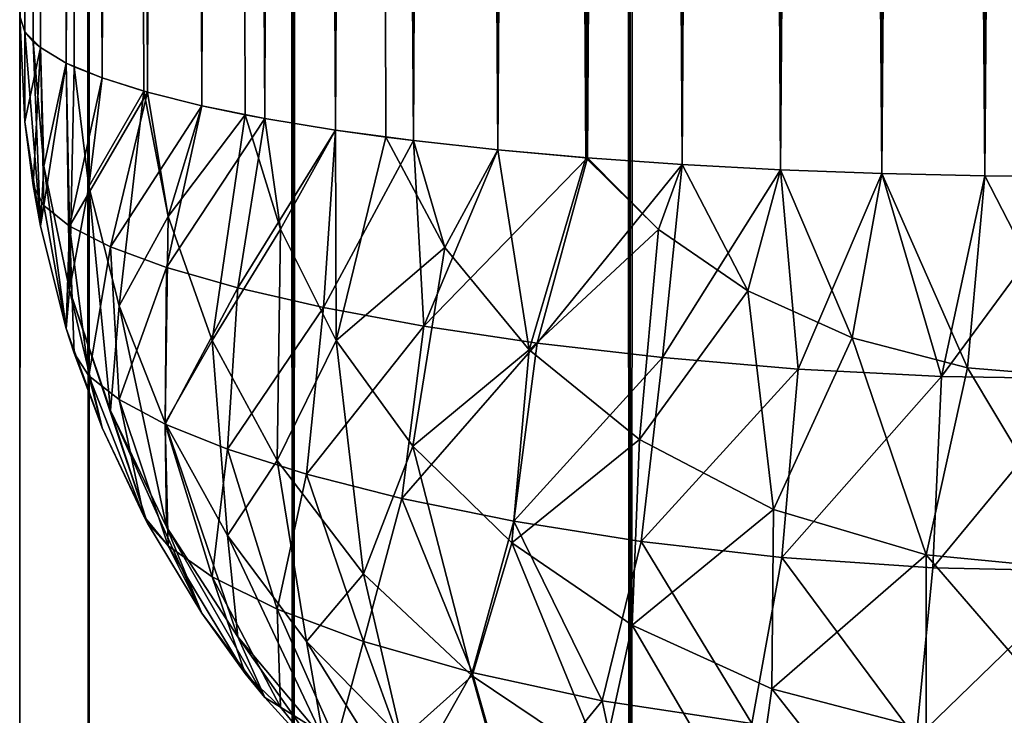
# Model space of a CAD drawing. Extents: x -265 to 265, y 0 to 1307.
# Tile 4 of 256: x -265 to -263.16, y 5.69 to 6.99. Entities that reach past the tile are written whole.
import ezdxf

# ---------------------------------------------------------------- set-up
doc = ezdxf.new("R2010")
doc.units = 0
doc.header["$LTSCALE"] = 65.185185
for name, color, linetype in [('3', 7, 'CONTINUOUS'), ('312', 7, 'CONTINUOUS'), ('313', 7, 'CONTINUOUS'), ('314', 7, 'CONTINUOUS'), ('323', 7, 'CONTINUOUS'), ('325', 7, 'CONTINUOUS'), ('4', 7, 'CONTINUOUS')]:
    doc.layers.add(name, color=color, linetype=linetype)

msp = doc.modelspace()

# ---------------------------------------------------------------- linework, layer by layer
at = {"layer": '3', "color": 7, "linetype": 'CONTINUOUS'}
for points in [[(-265, 1), (-264.8717, 1, 1.9579), (-265, 1299), (-265, 1)], [(-265, 1299), (-264.8717, 1, 1.9579), (-264.8717, 1299, 1.9579), (-265, 1299)], [(-264.8717, 1, 1.9579), (-264.4889, 1, 3.8823), (-264.8717, 1299, 1.9579), (-264.8717, 1, 1.9579)], [(-264.8717, 1299, 1.9579), (-264.4889, 1, 3.8823), (-264.4889, 1299, 3.8823), (-264.8717, 1299, 1.9579)], [(-264.4889, 1, 3.8823), (-263.8582, 1, 5.7403), (-264.4889, 1299, 3.8823), (-264.4889, 1, 3.8823)], [(-264.4889, 1299, 3.8823), (-263.8582, 1, 5.7403), (-263.8582, 1299, 5.7403), (-264.4889, 1299, 3.8823)], [(-263.8582, 1, 5.7403), (-262.9904, 1, 7.5), (-263.8582, 1299, 5.7403), (-263.8582, 1, 5.7403)], [(-263.8582, 1299, 5.7403), (-262.9904, 1, 7.5), (-262.9904, 1299, 7.5), (-263.8582, 1299, 5.7403)]]:
    msp.add_3dface(points, dxfattribs=at)
at = {"layer": '312', "color": 7, "linetype": 'CONTINUOUS'}
for points in [[(-263, 6.7, 25), (-263, 33.3, 25), (-263.1946, 33.2986, 24.9905), (-263, 6.7, 25)], [(-263.5768, 33.2873, 24.915), (-263.7608, 33.2774, 24.8496), (-263.5768, 6.7127, 24.915), (-263.5768, 33.2873, 24.915)], [(-263.3875, 33.2943, 24.9621), (-263.5768, 33.2873, 24.915), (-263.3875, 6.7057, 24.9621), (-263.3875, 33.2943, 24.9621)], [(-263.3875, 6.7057, 24.9621), (-263.5768, 33.2873, 24.915), (-263.5768, 6.7127, 24.915), (-263.3875, 6.7057, 24.9621)], [(-263.1946, 33.2986, 24.9905), (-263.3875, 33.2943, 24.9621), (-263.1946, 6.7014, 24.9905), (-263.1946, 33.2986, 24.9905)], [(-263.1946, 6.7014, 24.9905), (-263.3875, 33.2943, 24.9621), (-263.3875, 6.7057, 24.9621), (-263.1946, 6.7014, 24.9905)], [(-263, 6.7, 25), (-263.1946, 33.2986, 24.9905), (-263.1946, 6.7014, 24.9905), (-263, 6.7, 25)], [(-263.9377, 33.265, 24.7666), (-264.1058, 33.25, 24.6665), (-263.9377, 6.735, 24.7666), (-263.9377, 33.265, 24.7666)], [(-263.7608, 33.2774, 24.8496), (-263.9377, 33.265, 24.7666), (-263.7608, 6.7226, 24.8496), (-263.7608, 33.2774, 24.8496)], [(-263.7608, 6.7226, 24.8496), (-263.9377, 33.265, 24.7666), (-263.9377, 6.735, 24.7666), (-263.7608, 6.7226, 24.8496)], [(-263.5768, 6.7127, 24.915), (-263.7608, 33.2774, 24.8496), (-263.7608, 6.7226, 24.8496), (-263.5768, 6.7127, 24.915)], [(-264.1058, 33.25, 24.6665), (-264.2635, 33.2326, 24.5503), (-264.1058, 6.75, 24.6665), (-264.1058, 33.25, 24.6665)], [(-263.9377, 6.735, 24.7666), (-264.1058, 33.25, 24.6665), (-263.9409, 6.7353, 24.7649), (-263.9377, 6.735, 24.7666)], [(-263.9409, 6.7353, 24.7649), (-264.1058, 33.25, 24.6665), (-264.1058, 6.75, 24.6665), (-263.9409, 6.7353, 24.7649)], [(-264.2635, 33.2326, 24.5503), (-264.4093, 33.2129, 24.4191), (-264.2635, 6.7675, 24.5503), (-264.2635, 33.2326, 24.5503)], [(-264.1058, 6.75, 24.6665), (-264.2635, 33.2326, 24.5503), (-264.2635, 6.7675, 24.5503), (-264.1058, 6.75, 24.6665)], [(-264.4093, 33.2129, 24.4191), (-264.5417, 33.1911, 24.274), (-264.4093, 6.7871, 24.4191), (-264.4093, 33.2129, 24.4191)], [(-264.2635, 6.7675, 24.5503), (-264.4093, 33.2129, 24.4191), (-264.3149, 6.7739, 24.507), (-264.2635, 6.7675, 24.5503)], [(-264.3149, 6.7739, 24.507), (-264.4093, 33.2129, 24.4191), (-264.4093, 6.7871, 24.4191), (-264.3149, 6.7739, 24.507)], [(-264.5417, 33.1911, 24.274), (-264.6594, 33.1675, 24.1164), (-264.5417, 6.8089, 24.274), (-264.5417, 33.1911, 24.274)], [(-264.4093, 6.7871, 24.4191), (-264.5417, 33.1911, 24.274), (-264.5417, 6.8089, 24.274), (-264.4093, 6.7871, 24.4191)], [(-264.6594, 33.1675, 24.1164), (-264.7611, 33.1422, 23.9478), (-264.6594, 6.8325, 24.1164), (-264.6594, 33.1675, 24.1164)], [(-264.5417, 6.8089, 24.274), (-264.6594, 33.1675, 24.1164), (-264.578, 6.8157, 24.2288), (-264.5417, 6.8089, 24.274)], [(-264.578, 6.8157, 24.2288), (-264.6594, 33.1675, 24.1164), (-264.6594, 6.8325, 24.1164), (-264.578, 6.8157, 24.2288)], [(-264.7611, 33.1422, 23.9478), (-264.8459, 33.1155, 23.7699), (-264.7611, 6.8578, 23.9478), (-264.7611, 33.1422, 23.9478)], [(-264.6594, 6.8325, 24.1164), (-264.7611, 33.1422, 23.9478), (-264.7611, 6.8578, 23.9478), (-264.6594, 6.8325, 24.1164)], [(-264.8459, 33.1155, 23.7699), (-264.9128, 33.0876, 23.5842), (-264.8459, 6.8845, 23.7699), (-264.8459, 33.1155, 23.7699)], [(-264.7611, 6.8578, 23.9478), (-264.8459, 33.1155, 23.7699), (-264.768, 6.8598, 23.9349), (-264.7611, 6.8578, 23.9478)], [(-264.768, 6.8598, 23.9349), (-264.8459, 33.1155, 23.7699), (-264.8459, 6.8845, 23.7699), (-264.768, 6.8598, 23.9349)], [(-264.9128, 33.0876, 23.5842), (-264.9611, 33.0589, 23.3927), (-264.9128, 6.9124, 23.5842), (-264.9128, 33.0876, 23.5842)], [(-264.8459, 6.8845, 23.7699), (-264.9128, 33.0876, 23.5842), (-264.8982, 6.9055, 23.63), (-264.8459, 6.8845, 23.7699)], [(-264.8982, 6.9055, 23.63), (-264.9128, 33.0876, 23.5842), (-264.9128, 6.9124, 23.5842), (-264.8982, 6.9055, 23.63)], [(-264.9611, 33.0589, 23.3927), (-264.9902, 33.0296, 23.1973), (-264.9611, 6.9411, 23.3927), (-264.9611, 33.0589, 23.3927)], [(-264.9128, 6.9124, 23.5842), (-264.9611, 33.0589, 23.3927), (-264.9611, 6.9411, 23.3927), (-264.9128, 6.9124, 23.5842)], [(-264.9902, 33.0296, 23.1973), (-265, 33, 23), (-264.9902, 6.9704, 23.1973), (-264.9902, 33.0296, 23.1973)], [(-264.9611, 6.9411, 23.3927), (-264.9902, 33.0296, 23.1973), (-264.9747, 6.9525, 23.3169), (-264.9611, 6.9411, 23.3927)], [(-264.9747, 6.9525, 23.3169), (-264.9902, 33.0296, 23.1973), (-264.9902, 6.9704, 23.1973), (-264.9747, 6.9525, 23.3169)], [(-265, 33, 23), (-265, 7, 23), (-264.9902, 6.9704, 23.1973), (-265, 33, 23)]]:
    msp.add_3dface(points, dxfattribs=at)
at = {"layer": '313', "color": 7, "linetype": 'CONTINUOUS'}
for points in [[(-265, 7, 23), (-265, 7, 17), (-264.9902, 6.8027, 16.9704), (-265, 7, 23)], [(-264.9902, 6.8027, 23.0296), (-265, 7, 23), (-264.9902, 6.8027, 16.9704), (-264.9902, 6.8027, 23.0296)], [(-264.9611, 6.6073, 23.0589), (-264.9902, 6.8027, 23.0296), (-264.9611, 6.6073, 16.9411), (-264.9611, 6.6073, 23.0589)], [(-264.9611, 6.6073, 16.9411), (-264.9902, 6.8027, 23.0296), (-264.9747, 6.6831, 16.9525), (-264.9611, 6.6073, 16.9411)], [(-264.9747, 6.6831, 16.9525), (-264.9902, 6.8027, 23.0296), (-264.9902, 6.8027, 16.9704), (-264.9747, 6.6831, 16.9525)], [(-264.9128, 6.4158, 23.0876), (-264.9611, 6.6073, 23.0589), (-264.9128, 6.4158, 16.9124), (-264.9128, 6.4158, 23.0876)], [(-264.9128, 6.4158, 16.9124), (-264.9611, 6.6073, 23.0589), (-264.9611, 6.6073, 16.9411), (-264.9128, 6.4158, 16.9124)], [(-264.8459, 6.2301, 23.1155), (-264.9128, 6.4158, 23.0876), (-264.8459, 6.2301, 16.8845), (-264.8459, 6.2301, 23.1155)], [(-264.8459, 6.2301, 16.8845), (-264.9128, 6.4158, 23.0876), (-264.8982, 6.37, 16.9055), (-264.8459, 6.2301, 16.8845)], [(-264.8982, 6.37, 16.9055), (-264.9128, 6.4158, 23.0876), (-264.9128, 6.4158, 16.9124), (-264.8982, 6.37, 16.9055)], [(-264.7611, 6.0522, 23.1422), (-264.8459, 6.2301, 23.1155), (-264.7611, 6.0522, 16.8578), (-264.7611, 6.0522, 23.1422)], [(-264.7611, 6.0522, 16.8578), (-264.8459, 6.2301, 23.1155), (-264.768, 6.0651, 16.8598), (-264.7611, 6.0522, 16.8578)], [(-264.768, 6.0651, 16.8598), (-264.8459, 6.2301, 23.1155), (-264.8459, 6.2301, 16.8845), (-264.768, 6.0651, 16.8598)], [(-264.6594, 5.8836, 23.1675), (-264.7611, 6.0522, 23.1422), (-264.6594, 5.8836, 16.8325), (-264.6594, 5.8836, 23.1675)], [(-264.6594, 5.8836, 16.8325), (-264.7611, 6.0522, 23.1422), (-264.7611, 6.0522, 16.8578), (-264.6594, 5.8836, 16.8325)], [(-264.5417, 5.726, 23.1911), (-264.6594, 5.8836, 23.1675), (-264.5417, 5.726, 16.8089), (-264.5417, 5.726, 23.1911)], [(-264.5417, 5.726, 16.8089), (-264.6594, 5.8836, 23.1675), (-264.578, 5.7712, 16.8157), (-264.5417, 5.726, 16.8089)], [(-264.578, 5.7712, 16.8157), (-264.6594, 5.8836, 23.1675), (-264.6594, 5.8836, 16.8325), (-264.578, 5.7712, 16.8157)], [(-264.4093, 5.5809, 23.2129), (-264.5417, 5.726, 23.1911), (-264.4093, 5.5809, 16.7871), (-264.4093, 5.5809, 23.2129)], [(-264.4093, 5.5809, 16.7871), (-264.5417, 5.726, 23.1911), (-264.5417, 5.726, 16.8089), (-264.4093, 5.5809, 16.7871)]]:
    msp.add_3dface(points, dxfattribs=at)
at = {"layer": '314', "color": 7, "linetype": 'CONTINUOUS'}
for points in [[(-263, 33.3, 15), (-263, 6.7, 15), (-263.1946, 6.7014, 15.0095), (-263, 33.3, 15)], [(-263, 33.3, 15), (-263.1946, 6.7014, 15.0095), (-263.1946, 33.2986, 15.0095), (-263, 33.3, 15)], [(-263.5768, 6.7127, 15.085), (-263.7608, 6.7226, 15.1504), (-263.5768, 33.2873, 15.085), (-263.5768, 6.7127, 15.085)], [(-263.5768, 33.2873, 15.085), (-263.7608, 6.7226, 15.1504), (-263.7608, 33.2774, 15.1504), (-263.5768, 33.2873, 15.085)], [(-263.3875, 6.7057, 15.0379), (-263.5768, 6.7127, 15.085), (-263.3875, 33.2943, 15.0379), (-263.3875, 6.7057, 15.0379)], [(-263.3875, 33.2943, 15.0379), (-263.5768, 6.7127, 15.085), (-263.5768, 33.2873, 15.085), (-263.3875, 33.2943, 15.0379)], [(-263.1946, 6.7014, 15.0095), (-263.3875, 6.7057, 15.0379), (-263.1946, 33.2986, 15.0095), (-263.1946, 6.7014, 15.0095)], [(-263.1946, 33.2986, 15.0095), (-263.3875, 6.7057, 15.0379), (-263.3875, 33.2943, 15.0379), (-263.1946, 33.2986, 15.0095)], [(-263.9377, 6.735, 15.2334), (-264.1058, 6.75, 15.3335), (-263.9377, 33.265, 15.2334), (-263.9377, 6.735, 15.2334)], [(-263.9377, 33.265, 15.2334), (-264.1058, 6.75, 15.3335), (-263.9409, 33.2647, 15.2351), (-263.9377, 33.265, 15.2334)], [(-263.9409, 33.2647, 15.2351), (-264.1058, 6.75, 15.3335), (-264.1058, 33.25, 15.3335), (-263.9409, 33.2647, 15.2351)], [(-263.7608, 6.7226, 15.1504), (-263.9377, 6.735, 15.2334), (-263.7608, 33.2774, 15.1504), (-263.7608, 6.7226, 15.1504)], [(-263.7608, 33.2774, 15.1504), (-263.9377, 6.735, 15.2334), (-263.9377, 33.265, 15.2334), (-263.7608, 33.2774, 15.1504)], [(-264.1058, 6.75, 15.3335), (-264.2635, 6.7674, 15.4497), (-264.1058, 33.25, 15.3335), (-264.1058, 6.75, 15.3335)], [(-264.1058, 33.25, 15.3335), (-264.2635, 6.7674, 15.4497), (-264.2635, 33.2325, 15.4497), (-264.1058, 33.25, 15.3335)], [(-264.2635, 6.7674, 15.4497), (-264.4093, 6.7871, 15.5809), (-264.2635, 33.2325, 15.4497), (-264.2635, 6.7674, 15.4497)], [(-264.2635, 33.2325, 15.4497), (-264.4093, 6.7871, 15.5809), (-264.3149, 33.2261, 15.493), (-264.2635, 33.2325, 15.4497)], [(-264.3149, 33.2261, 15.493), (-264.4093, 6.7871, 15.5809), (-264.4093, 33.2129, 15.5809), (-264.3149, 33.2261, 15.493)], [(-264.4093, 6.7871, 15.5809), (-264.5417, 6.8089, 15.726), (-264.4093, 33.2129, 15.5809), (-264.4093, 6.7871, 15.5809)], [(-264.4093, 33.2129, 15.5809), (-264.5417, 6.8089, 15.726), (-264.5417, 33.1911, 15.726), (-264.4093, 33.2129, 15.5809)], [(-264.5417, 6.8089, 15.726), (-264.6594, 6.8325, 15.8836), (-264.5417, 33.1911, 15.726), (-264.5417, 6.8089, 15.726)], [(-264.5417, 33.1911, 15.726), (-264.6594, 6.8325, 15.8836), (-264.578, 33.1843, 15.7712), (-264.5417, 33.1911, 15.726)], [(-264.578, 33.1843, 15.7712), (-264.6594, 6.8325, 15.8836), (-264.6594, 33.1675, 15.8836), (-264.578, 33.1843, 15.7712)], [(-264.6594, 6.8325, 15.8836), (-264.7611, 6.8578, 16.0522), (-264.6594, 33.1675, 15.8836), (-264.6594, 6.8325, 15.8836)], [(-264.6594, 33.1675, 15.8836), (-264.7611, 6.8578, 16.0522), (-264.7611, 33.1422, 16.0522), (-264.6594, 33.1675, 15.8836)], [(-264.7611, 6.8578, 16.0522), (-264.8459, 6.8845, 16.2301), (-264.7611, 33.1422, 16.0522), (-264.7611, 6.8578, 16.0522)], [(-264.7611, 33.1422, 16.0522), (-264.8459, 6.8845, 16.2301), (-264.768, 33.1402, 16.0651), (-264.7611, 33.1422, 16.0522)], [(-264.768, 33.1402, 16.0651), (-264.8459, 6.8845, 16.2301), (-264.8459, 33.1155, 16.2301), (-264.768, 33.1402, 16.0651)], [(-264.8459, 6.8845, 16.2301), (-264.9128, 6.9124, 16.4158), (-264.8459, 33.1155, 16.2301), (-264.8459, 6.8845, 16.2301)], [(-264.8459, 33.1155, 16.2301), (-264.9128, 6.9124, 16.4158), (-264.8982, 33.0945, 16.37), (-264.8459, 33.1155, 16.2301)], [(-264.9128, 6.9124, 16.4158), (-264.9611, 6.9411, 16.6073), (-264.9128, 33.0876, 16.4158), (-264.9128, 6.9124, 16.4158)], [(-264.9128, 33.0876, 16.4158), (-264.9611, 6.9411, 16.6073), (-264.9611, 33.0589, 16.6073), (-264.9128, 33.0876, 16.4158)], [(-264.8982, 33.0945, 16.37), (-264.9128, 6.9124, 16.4158), (-264.9128, 33.0876, 16.4158), (-264.8982, 33.0945, 16.37)], [(-264.9611, 6.9411, 16.6073), (-264.9902, 6.9704, 16.8027), (-264.9611, 33.0589, 16.6073), (-264.9611, 6.9411, 16.6073)], [(-264.9611, 33.0589, 16.6073), (-264.9902, 6.9704, 16.8027), (-264.9747, 33.0475, 16.6831), (-264.9611, 33.0589, 16.6073)], [(-264.9747, 33.0475, 16.6831), (-264.9902, 6.9704, 16.8027), (-264.9902, 33.0296, 16.8027), (-264.9747, 33.0475, 16.6831)], [(-264.9902, 6.9704, 16.8027), (-265, 7, 17), (-264.9902, 33.0296, 16.8027), (-264.9902, 6.9704, 16.8027)]]:
    msp.add_3dface(points, dxfattribs=at)
at = {"layer": '323', "color": 7, "linetype": 'CONTINUOUS'}
for points in [[(-265, 7, 17), (-264.9902, 6.9704, 16.8027), (-264.9902, 6.8027, 16.9704), (-265, 7, 17)], [(-264.9902, 6.9704, 16.8027), (-264.9611, 6.9411, 16.6073), (-264.9902, 6.8027, 16.9704), (-264.9902, 6.9704, 16.8027)], [(-264.9611, 6.9411, 16.6073), (-264.9747, 6.6831, 16.9525), (-264.9902, 6.8027, 16.9704), (-264.9611, 6.9411, 16.6073)], [(-264.9747, 6.6831, 16.9525), (-264.9611, 6.9411, 16.6073), (-264.9548, 6.6457, 16.7194), (-264.9747, 6.6831, 16.9525)], [(-264.9611, 6.9411, 16.6073), (-264.9128, 6.9124, 16.4158), (-264.9548, 6.6457, 16.7194), (-264.9611, 6.9411, 16.6073)], [(-264.9548, 6.6457, 16.7194), (-264.9128, 6.9124, 16.4158), (-264.9067, 6.6074, 16.4884), (-264.9548, 6.6457, 16.7194)], [(-264.9128, 6.9124, 16.4158), (-264.8459, 6.8845, 16.2301), (-264.9067, 6.6074, 16.4884), (-264.9128, 6.9124, 16.4158)], [(-264.8459, 6.8845, 16.2301), (-264.7611, 6.8578, 16.0522), (-264.9067, 6.6074, 16.4884), (-264.8459, 6.8845, 16.2301)], [(-264.9067, 6.6074, 16.4884), (-264.7611, 6.8578, 16.0522), (-264.8301, 6.5687, 16.2625), (-264.9067, 6.6074, 16.4884)], [(-264.7611, 6.8578, 16.0522), (-264.6594, 6.8325, 15.8836), (-264.8301, 6.5687, 16.2625), (-264.7611, 6.8578, 16.0522)], [(-264.8301, 6.5687, 16.2625), (-264.6594, 6.8325, 15.8836), (-264.7251, 6.5301, 16.045), (-264.8301, 6.5687, 16.2625)], [(-264.6594, 6.8325, 15.8836), (-264.5417, 6.8089, 15.726), (-264.7251, 6.5301, 16.045), (-264.6594, 6.8325, 15.8836)], [(-264.7251, 6.5301, 16.045), (-264.5417, 6.8089, 15.726), (-264.592, 6.4921, 15.8394), (-264.7251, 6.5301, 16.045)], [(-264.5417, 6.8089, 15.726), (-264.4093, 6.7871, 15.5809), (-264.592, 6.4921, 15.8394), (-264.5417, 6.8089, 15.726)], [(-264.592, 6.4921, 15.8394), (-264.4093, 6.7871, 15.5809), (-264.4315, 6.4554, 15.6491), (-264.592, 6.4921, 15.8394)], [(-264.4093, 6.7871, 15.5809), (-264.2635, 6.7674, 15.4497), (-264.4315, 6.4554, 15.6491), (-264.4093, 6.7871, 15.5809)], [(-264.4315, 6.4554, 15.6491), (-264.2635, 6.7674, 15.4497), (-264.2443, 6.4206, 15.4779), (-264.4315, 6.4554, 15.6491)], [(-264.2635, 6.7674, 15.4497), (-264.1058, 6.75, 15.3335), (-264.2443, 6.4206, 15.4779), (-264.2635, 6.7674, 15.4497)], [(-264.1058, 6.75, 15.3335), (-263.9377, 6.735, 15.2334), (-264.2443, 6.4206, 15.4779), (-264.1058, 6.75, 15.3335)], [(-264.2443, 6.4206, 15.4779), (-263.9377, 6.735, 15.2334), (-264.0322, 6.3888, 15.3295), (-264.2443, 6.4206, 15.4779)], [(-263.9377, 6.735, 15.2334), (-263.7608, 6.7226, 15.1504), (-264.0322, 6.3888, 15.3295), (-263.9377, 6.735, 15.2334)], [(-264.0322, 6.3888, 15.3295), (-263.7608, 6.7226, 15.1504), (-263.7974, 6.3615, 15.2081), (-264.0322, 6.3888, 15.3295)], [(-263.7608, 6.7226, 15.1504), (-263.5768, 6.7127, 15.085), (-263.7974, 6.3615, 15.2081), (-263.7608, 6.7226, 15.1504)], [(-263.7974, 6.3615, 15.2081), (-263.5768, 6.7127, 15.085), (-263.5435, 6.3401, 15.1176), (-263.7974, 6.3615, 15.2081)], [(-263.5768, 6.7127, 15.085), (-263.3875, 6.7057, 15.0379), (-263.5435, 6.3401, 15.1176), (-263.5768, 6.7127, 15.085)], [(-263.5435, 6.3401, 15.1176), (-263.3875, 6.7057, 15.0379), (-263.2755, 6.3264, 15.0616), (-263.5435, 6.3401, 15.1176)], [(-263.3875, 6.7057, 15.0379), (-263.1946, 6.7014, 15.0095), (-263.2755, 6.3264, 15.0616), (-263.3875, 6.7057, 15.0379)], [(-263.1946, 6.7014, 15.0095), (-263, 6.7, 15), (-263.2755, 6.3264, 15.0616), (-263.1946, 6.7014, 15.0095)], [(-263, 6.7, 15), (-263, 6.3217, 15.0426), (-263.2755, 6.3264, 15.0616), (-263, 6.7, 15)], [(-264.9611, 6.6073, 16.9411), (-264.9747, 6.6831, 16.9525), (-264.9548, 6.6457, 16.7194), (-264.9611, 6.6073, 16.9411)], [(-264.9128, 6.4158, 16.9124), (-264.9611, 6.6073, 16.9411), (-264.9548, 6.6457, 16.7194), (-264.9128, 6.4158, 16.9124)], [(-264.9128, 6.4158, 16.9124), (-264.9548, 6.6457, 16.7194), (-264.9067, 6.6074, 16.4884), (-264.9128, 6.4158, 16.9124)], [(-264.8982, 6.37, 16.9055), (-264.9128, 6.4158, 16.9124), (-264.9067, 6.6074, 16.4884), (-264.8982, 6.37, 16.9055)], [(-264.8982, 6.37, 16.9055), (-264.9067, 6.6074, 16.4884), (-264.8705, 6.3276, 16.6813), (-264.8982, 6.37, 16.9055)], [(-264.9067, 6.6074, 16.4884), (-264.8301, 6.5687, 16.2625), (-264.8705, 6.3276, 16.6813), (-264.9067, 6.6074, 16.4884)], [(-264.8705, 6.3276, 16.6813), (-264.8301, 6.5687, 16.2625), (-264.8141, 6.2832, 16.4584), (-264.8705, 6.3276, 16.6813)], [(-264.8301, 6.5687, 16.2625), (-264.7251, 6.5301, 16.045), (-264.8141, 6.2832, 16.4584), (-264.8301, 6.5687, 16.2625)], [(-264.8141, 6.2832, 16.4584), (-264.7251, 6.5301, 16.045), (-264.728, 6.2373, 16.2399), (-264.8141, 6.2832, 16.4584)], [(-264.7251, 6.5301, 16.045), (-264.592, 6.4921, 15.8394), (-264.728, 6.2373, 16.2399), (-264.7251, 6.5301, 16.045)], [(-264.728, 6.2373, 16.2399), (-264.592, 6.4921, 15.8394), (-264.6114, 6.1906, 16.0293), (-264.728, 6.2373, 16.2399)], [(-264.592, 6.4921, 15.8394), (-264.4315, 6.4554, 15.6491), (-264.6114, 6.1906, 16.0293), (-264.592, 6.4921, 15.8394)], [(-264.6114, 6.1906, 16.0293), (-264.4315, 6.4554, 15.6491), (-264.4638, 6.1439, 15.8308), (-264.6114, 6.1906, 16.0293)], [(-264.4315, 6.4554, 15.6491), (-264.2443, 6.4206, 15.4779), (-264.4638, 6.1439, 15.8308), (-264.4315, 6.4554, 15.6491)], [(-264.4638, 6.1439, 15.8308), (-264.2443, 6.4206, 15.4779), (-264.285, 6.0984, 15.6486), (-264.4638, 6.1439, 15.8308)], [(-264.2443, 6.4206, 15.4779), (-264.0322, 6.3888, 15.3295), (-264.285, 6.0984, 15.6486), (-264.2443, 6.4206, 15.4779)], [(-264.285, 6.0984, 15.6486), (-264.0322, 6.3888, 15.3295), (-264.0756, 6.0557, 15.488), (-264.285, 6.0984, 15.6486)], [(-264.0322, 6.3888, 15.3295), (-263.7974, 6.3615, 15.2081), (-264.0756, 6.0557, 15.488), (-264.0322, 6.3888, 15.3295)], [(-264.8459, 6.2301, 16.8845), (-264.8982, 6.37, 16.9055), (-264.8705, 6.3276, 16.6813), (-264.8459, 6.2301, 16.8845)], [(-264.0756, 6.0557, 15.488), (-263.7974, 6.3615, 15.2081), (-263.8373, 6.018, 15.3543), (-264.0756, 6.0557, 15.488)], [(-263.7974, 6.3615, 15.2081), (-263.5435, 6.3401, 15.1176), (-263.8373, 6.018, 15.3543), (-263.7974, 6.3615, 15.2081)], [(-263.8373, 6.018, 15.3543), (-263.5435, 6.3401, 15.1176), (-263.5741, 5.9881, 15.2532), (-263.8373, 6.018, 15.3543)], [(-263.5435, 6.3401, 15.1176), (-263.2755, 6.3264, 15.0616), (-263.5741, 5.9881, 15.2532), (-263.5435, 6.3401, 15.1176)], [(-264.768, 6.0651, 16.8598), (-264.8459, 6.2301, 16.8845), (-264.8705, 6.3276, 16.6813), (-264.768, 6.0651, 16.8598)], [(-264.768, 6.0651, 16.8598), (-264.8705, 6.3276, 16.6813), (-264.8141, 6.2832, 16.4584), (-264.768, 6.0651, 16.8598)], [(-263.5741, 5.9881, 15.2532), (-263.2755, 6.3264, 15.0616), (-263.2922, 5.9688, 15.19), (-263.5741, 5.9881, 15.2532)], [(-263.2755, 6.3264, 15.0616), (-263, 6.3217, 15.0426), (-263.2922, 5.9688, 15.19), (-263.2755, 6.3264, 15.0616)], [(-263, 6.3217, 15.0426), (-263, 5.9621, 15.1685), (-263.2922, 5.9688, 15.19), (-263, 6.3217, 15.0426)], [(-264.768, 6.0651, 16.8598), (-264.8141, 6.2832, 16.4584), (-264.7222, 6.0098, 16.6257), (-264.768, 6.0651, 16.8598)], [(-264.8141, 6.2832, 16.4584), (-264.728, 6.2373, 16.2399), (-264.7222, 6.0098, 16.6257), (-264.8141, 6.2832, 16.4584)], [(-264.728, 6.2373, 16.2399), (-264.6114, 6.1906, 16.0293), (-264.6397, 5.9516, 16.3938), (-264.728, 6.2373, 16.2399)], [(-264.7222, 6.0098, 16.6257), (-264.728, 6.2373, 16.2399), (-264.6397, 5.9516, 16.3938), (-264.7222, 6.0098, 16.6257)], [(-264.6397, 5.9516, 16.3938), (-264.6114, 6.1906, 16.0293), (-264.5184, 5.8915, 16.1692), (-264.6397, 5.9516, 16.3938)], [(-264.6114, 6.1906, 16.0293), (-264.4638, 6.1439, 15.8308), (-264.5184, 5.8915, 16.1692), (-264.6114, 6.1906, 16.0293)], [(-264.5184, 5.8915, 16.1692), (-264.4638, 6.1439, 15.8308), (-264.3566, 5.8311, 15.9576), (-264.5184, 5.8915, 16.1692)], [(-264.4638, 6.1439, 15.8308), (-264.285, 6.0984, 15.6486), (-264.3566, 5.8311, 15.9576), (-264.4638, 6.1439, 15.8308)], [(-264.3566, 5.8311, 15.9576), (-264.285, 6.0984, 15.6486), (-264.1535, 5.7728, 15.7664), (-264.3566, 5.8311, 15.9576)], [(-264.285, 6.0984, 15.6486), (-264.0756, 6.0557, 15.488), (-264.1535, 5.7728, 15.7664), (-264.285, 6.0984, 15.6486)], [(-264.7611, 6.0522, 16.8578), (-264.768, 6.0651, 16.8598), (-264.7222, 6.0098, 16.6257), (-264.7611, 6.0522, 16.8578)], [(-264.6594, 5.8836, 16.8325), (-264.7611, 6.0522, 16.8578), (-264.7222, 6.0098, 16.6257), (-264.6594, 5.8836, 16.8325)], [(-264.1535, 5.7728, 15.7664), (-264.0756, 6.0557, 15.488), (-263.9102, 5.7202, 15.6036), (-264.1535, 5.7728, 15.7664)], [(-264.0756, 6.0557, 15.488), (-263.8373, 6.018, 15.3543), (-263.9102, 5.7202, 15.6036), (-264.0756, 6.0557, 15.488)], [(-264.578, 5.7712, 16.8157), (-264.6594, 5.8836, 16.8325), (-264.7222, 6.0098, 16.6257), (-264.578, 5.7712, 16.8157)], [(-264.578, 5.7712, 16.8157), (-264.7222, 6.0098, 16.6257), (-264.6397, 5.9516, 16.3938), (-264.578, 5.7712, 16.8157)], [(-263.9102, 5.7202, 15.6036), (-263.8373, 6.018, 15.3543), (-263.6306, 5.6775, 15.4782), (-263.9102, 5.7202, 15.6036)], [(-263.8373, 6.018, 15.3543), (-263.5741, 5.9881, 15.2532), (-263.6306, 5.6775, 15.4782), (-263.8373, 6.018, 15.3543)], [(-263.6306, 5.6775, 15.4782), (-263.5741, 5.9881, 15.2532), (-263.323, 5.6493, 15.3987), (-263.6306, 5.6775, 15.4782)], [(-263.5741, 5.9881, 15.2532), (-263.2922, 5.9688, 15.19), (-263.323, 5.6493, 15.3987), (-263.5741, 5.9881, 15.2532)], [(-263.2922, 5.9688, 15.19), (-263, 5.9621, 15.1685), (-263.323, 5.6493, 15.3987), (-263.2922, 5.9688, 15.19)], [(-264.578, 5.7712, 16.8157), (-264.6397, 5.9516, 16.3938), (-264.5121, 5.7082, 16.602), (-264.578, 5.7712, 16.8157)], [(-264.6397, 5.9516, 16.3938), (-264.5184, 5.8915, 16.1692), (-264.5121, 5.7082, 16.602), (-264.6397, 5.9516, 16.3938)], [(-263, 5.9621, 15.1685), (-263, 5.6395, 15.3714), (-263.323, 5.6493, 15.3987), (-263, 5.9621, 15.1685)], [(-264.5184, 5.8915, 16.1692), (-264.3566, 5.8311, 15.9576), (-264.4082, 5.6427, 16.3936), (-264.5184, 5.8915, 16.1692)], [(-264.5121, 5.7082, 16.602), (-264.5184, 5.8915, 16.1692), (-264.4082, 5.6427, 16.3936), (-264.5121, 5.7082, 16.602)], [(-264.4082, 5.6427, 16.3936), (-264.3566, 5.8311, 15.9576), (-264.2643, 5.5768, 16.1958), (-264.4082, 5.6427, 16.3936)], [(-264.3566, 5.8311, 15.9576), (-264.1535, 5.7728, 15.7664), (-264.2643, 5.5768, 16.1958), (-264.3566, 5.8311, 15.9576)], [(-264.5417, 5.726, 16.8089), (-264.578, 5.7712, 16.8157), (-264.5121, 5.7082, 16.602), (-264.5417, 5.726, 16.8089)], [(-264.2643, 5.5768, 16.1958), (-264.1535, 5.7728, 15.7664), (-264.0794, 5.5135, 16.0156), (-264.2643, 5.5768, 16.1958)], [(-264.1535, 5.7728, 15.7664), (-263.9102, 5.7202, 15.6036), (-264.0794, 5.5135, 16.0156), (-264.1535, 5.7728, 15.7664)], [(-264.4093, 5.5809, 16.7871), (-264.5417, 5.726, 16.8089), (-264.5121, 5.7082, 16.602), (-264.4093, 5.5809, 16.7871)], [(-264.0794, 5.5135, 16.0156), (-263.9102, 5.7202, 15.6036), (-263.8542, 5.4566, 15.8615), (-264.0794, 5.5135, 16.0156)], [(-263.9102, 5.7202, 15.6036), (-263.6306, 5.6775, 15.4782), (-263.8542, 5.4566, 15.8615), (-263.9102, 5.7202, 15.6036)], [(-264.4093, 5.5809, 16.7871), (-264.5121, 5.7082, 16.602), (-264.4082, 5.6427, 16.3936), (-264.4093, 5.5809, 16.7871)]]:
    msp.add_3dface(points, dxfattribs=at)
at = {"layer": '325', "color": 7, "linetype": 'CONTINUOUS'}
for points in [[(-265, 7, 23), (-264.9902, 6.8027, 23.0296), (-264.9902, 6.9704, 23.1973), (-265, 7, 23)], [(-264.9902, 6.8027, 23.0296), (-264.9611, 6.6073, 23.0589), (-264.9902, 6.9704, 23.1973), (-264.9902, 6.8027, 23.0296)], [(-264.9611, 6.6073, 23.0589), (-264.9747, 6.9525, 23.3169), (-264.9902, 6.9704, 23.1973), (-264.9611, 6.6073, 23.0589)], [(-264.9747, 6.9525, 23.3169), (-264.9611, 6.6073, 23.0589), (-264.9548, 6.7194, 23.3543), (-264.9747, 6.9525, 23.3169)], [(-264.9611, 6.9411, 23.3927), (-264.9747, 6.9525, 23.3169), (-264.9548, 6.7194, 23.3543), (-264.9611, 6.9411, 23.3927)], [(-264.9128, 6.9124, 23.5842), (-264.9611, 6.9411, 23.3927), (-264.9548, 6.7194, 23.3543), (-264.9128, 6.9124, 23.5842)], [(-264.9128, 6.9124, 23.5842), (-264.9548, 6.7194, 23.3543), (-264.9067, 6.4884, 23.3926), (-264.9128, 6.9124, 23.5842)], [(-264.8982, 6.9055, 23.63), (-264.9128, 6.9124, 23.5842), (-264.9067, 6.4884, 23.3926), (-264.8982, 6.9055, 23.63)], [(-264.8982, 6.9055, 23.63), (-264.9067, 6.4884, 23.3926), (-264.8705, 6.6813, 23.6724), (-264.8982, 6.9055, 23.63)], [(-264.8459, 6.8845, 23.7699), (-264.8982, 6.9055, 23.63), (-264.8705, 6.6813, 23.6724), (-264.8459, 6.8845, 23.7699)], [(-264.768, 6.8598, 23.9349), (-264.8459, 6.8845, 23.7699), (-264.8705, 6.6813, 23.6724), (-264.768, 6.8598, 23.9349)], [(-264.768, 6.8598, 23.9349), (-264.8705, 6.6813, 23.6724), (-264.8141, 6.4584, 23.7168), (-264.768, 6.8598, 23.9349)], [(-264.768, 6.8598, 23.9349), (-264.8141, 6.4584, 23.7168), (-264.7222, 6.6257, 23.9902), (-264.768, 6.8598, 23.9349)], [(-264.7611, 6.8578, 23.9478), (-264.768, 6.8598, 23.9349), (-264.7222, 6.6257, 23.9902), (-264.7611, 6.8578, 23.9478)], [(-264.6594, 6.8325, 24.1164), (-264.7611, 6.8578, 23.9478), (-264.7222, 6.6257, 23.9902), (-264.6594, 6.8325, 24.1164)], [(-264.578, 6.8157, 24.2288), (-264.6594, 6.8325, 24.1164), (-264.7222, 6.6257, 23.9902), (-264.578, 6.8157, 24.2288)], [(-264.578, 6.8157, 24.2288), (-264.7222, 6.6257, 23.9902), (-264.6397, 6.3938, 24.0484), (-264.578, 6.8157, 24.2288)], [(-264.578, 6.8157, 24.2288), (-264.6397, 6.3938, 24.0484), (-264.5121, 6.602, 24.2918), (-264.578, 6.8157, 24.2288)], [(-264.5417, 6.8089, 24.274), (-264.578, 6.8157, 24.2288), (-264.5121, 6.602, 24.2918), (-264.5417, 6.8089, 24.274)], [(-264.4093, 6.7871, 24.4191), (-264.5417, 6.8089, 24.274), (-264.5121, 6.602, 24.2918), (-264.4093, 6.7871, 24.4191)], [(-264.4093, 6.7871, 24.4191), (-264.5121, 6.602, 24.2918), (-264.4082, 6.3936, 24.3573), (-264.4093, 6.7871, 24.4191)], [(-264.3149, 6.7739, 24.507), (-264.4093, 6.7871, 24.4191), (-264.4082, 6.3936, 24.3573), (-264.3149, 6.7739, 24.507)], [(-264.3149, 6.7739, 24.507), (-264.4082, 6.3936, 24.3573), (-264.205, 6.5673, 24.583), (-264.3149, 6.7739, 24.507)], [(-264.2635, 6.7675, 24.5503), (-264.3149, 6.7739, 24.507), (-264.205, 6.5673, 24.583), (-264.2635, 6.7675, 24.5503)], [(-264.1058, 6.75, 24.6665), (-264.2635, 6.7675, 24.5503), (-264.205, 6.5673, 24.583), (-264.1058, 6.75, 24.6665)], [(-264.1058, 6.75, 24.6665), (-264.205, 6.5673, 24.583), (-264.0467, 6.3759, 24.6579), (-264.1058, 6.75, 24.6665)], [(-263.9409, 6.7353, 24.7649), (-264.1058, 6.75, 24.6665), (-264.0467, 6.3759, 24.6579), (-263.9409, 6.7353, 24.7649)], [(-263.9409, 6.7353, 24.7649), (-264.0467, 6.3759, 24.6579), (-263.8052, 6.6009, 24.8259), (-263.9409, 6.7353, 24.7649)], [(-263.9377, 6.735, 24.7666), (-263.9409, 6.7353, 24.7649), (-263.8052, 6.6009, 24.8259), (-263.9377, 6.735, 24.7666)], [(-263.7608, 6.7226, 24.8496), (-263.9377, 6.735, 24.7666), (-263.8052, 6.6009, 24.8259), (-263.7608, 6.7226, 24.8496)], [(-263.7608, 6.7226, 24.8496), (-263.8052, 6.6009, 24.8259), (-263.6378, 6.4864, 24.8794), (-263.7608, 6.7226, 24.8496)], [(-263.5768, 6.7127, 24.915), (-263.7608, 6.7226, 24.8496), (-263.6378, 6.4864, 24.8794), (-263.5768, 6.7127, 24.915)], [(-264.9611, 6.6073, 23.0589), (-264.9128, 6.4158, 23.0876), (-264.9548, 6.7194, 23.3543), (-264.9611, 6.6073, 23.0589)], [(-264.9548, 6.7194, 23.3543), (-264.9128, 6.4158, 23.0876), (-264.9067, 6.4884, 23.3926), (-264.9548, 6.7194, 23.3543)], [(-263.5768, 6.7127, 24.915), (-263.6378, 6.4864, 24.8794), (-263.4428, 6.3983, 24.9214), (-263.5768, 6.7127, 24.915)], [(-263.3875, 6.7057, 24.9621), (-263.5768, 6.7127, 24.915), (-263.4428, 6.3983, 24.9214), (-263.3875, 6.7057, 24.9621)], [(-263.3875, 6.7057, 24.9621), (-263.4428, 6.3983, 24.9214), (-263.227, 6.3426, 24.9485), (-263.3875, 6.7057, 24.9621)], [(-263.1946, 6.7014, 24.9905), (-263.3875, 6.7057, 24.9621), (-263.227, 6.3426, 24.9485), (-263.1946, 6.7014, 24.9905)], [(-263, 6.3236, 24.9578), (-263.1946, 6.7014, 24.9905), (-263.227, 6.3426, 24.9485), (-263, 6.3236, 24.9578)], [(-263, 6.3236, 24.9578), (-263, 6.7, 25), (-263.1946, 6.7014, 24.9905), (-263, 6.3236, 24.9578)], [(-264.9067, 6.4884, 23.3926), (-264.8301, 6.2625, 23.4313), (-264.8705, 6.6813, 23.6724), (-264.9067, 6.4884, 23.3926)], [(-264.8705, 6.6813, 23.6724), (-264.8301, 6.2625, 23.4313), (-264.8141, 6.4584, 23.7168), (-264.8705, 6.6813, 23.6724)], [(-264.8141, 6.4584, 23.7168), (-264.728, 6.2399, 23.7627), (-264.7222, 6.6257, 23.9902), (-264.8141, 6.4584, 23.7168)], [(-264.7222, 6.6257, 23.9902), (-264.728, 6.2399, 23.7627), (-264.6397, 6.3938, 24.0484), (-264.7222, 6.6257, 23.9902)], [(-264.6397, 6.3938, 24.0484), (-264.5184, 6.1692, 24.1085), (-264.5121, 6.602, 24.2918), (-264.6397, 6.3938, 24.0484)], [(-264.5121, 6.602, 24.2918), (-264.5184, 6.1692, 24.1085), (-264.4082, 6.3936, 24.3573), (-264.5121, 6.602, 24.2918)], [(-264.0467, 6.3759, 24.6579), (-263.8404, 6.2088, 24.7263), (-263.8052, 6.6009, 24.8259), (-264.0467, 6.3759, 24.6579)], [(-263.8052, 6.6009, 24.8259), (-263.8404, 6.2088, 24.7263), (-263.6378, 6.4864, 24.8794), (-263.8052, 6.6009, 24.8259)], [(-264.4082, 6.3936, 24.3573), (-264.2643, 6.1958, 24.4232), (-264.205, 6.5673, 24.583), (-264.4082, 6.3936, 24.3573)], [(-264.205, 6.5673, 24.583), (-264.2643, 6.1958, 24.4232), (-264.0467, 6.3759, 24.6579), (-264.205, 6.5673, 24.583)], [(-264.9128, 6.4158, 23.0876), (-264.8459, 6.2301, 23.1155), (-264.9067, 6.4884, 23.3926), (-264.9128, 6.4158, 23.0876)], [(-264.8459, 6.2301, 23.1155), (-264.7611, 6.0522, 23.1422), (-264.9067, 6.4884, 23.3926), (-264.8459, 6.2301, 23.1155)], [(-264.9067, 6.4884, 23.3926), (-264.7611, 6.0522, 23.1422), (-264.8301, 6.2625, 23.4313), (-264.9067, 6.4884, 23.3926)], [(-263.8404, 6.2088, 24.7263), (-263.5898, 6.0774, 24.7823), (-263.6378, 6.4864, 24.8794), (-263.8404, 6.2088, 24.7263)], [(-263.6378, 6.4864, 24.8794), (-263.5898, 6.0774, 24.7823), (-263.4428, 6.3983, 24.9214), (-263.6378, 6.4864, 24.8794)], [(-264.8301, 6.2625, 23.4313), (-264.7251, 6.045, 23.4699), (-264.8141, 6.4584, 23.7168), (-264.8301, 6.2625, 23.4313)], [(-264.8141, 6.4584, 23.7168), (-264.7251, 6.045, 23.4699), (-264.728, 6.2399, 23.7627), (-264.8141, 6.4584, 23.7168)], [(-264.728, 6.2399, 23.7627), (-264.6114, 6.0293, 23.8094), (-264.6397, 6.3938, 24.0484), (-264.728, 6.2399, 23.7627)], [(-264.6397, 6.3938, 24.0484), (-264.6114, 6.0293, 23.8094), (-264.5184, 6.1692, 24.1085), (-264.6397, 6.3938, 24.0484)], [(-264.5184, 6.1692, 24.1085), (-264.3566, 5.9576, 24.1689), (-264.4082, 6.3936, 24.3573), (-264.5184, 6.1692, 24.1085)], [(-264.4082, 6.3936, 24.3573), (-264.3566, 5.9576, 24.1689), (-264.2643, 6.1958, 24.4232), (-264.4082, 6.3936, 24.3573)], [(-263.5898, 6.0774, 24.7823), (-263.3046, 5.993, 24.8193), (-263.4428, 6.3983, 24.9214), (-263.5898, 6.0774, 24.7823)], [(-263.4428, 6.3983, 24.9214), (-263.3046, 5.993, 24.8193), (-263.227, 6.3426, 24.9485), (-263.4428, 6.3983, 24.9214)], [(-264.2643, 6.1958, 24.4232), (-264.0794, 6.0156, 24.4865), (-264.0467, 6.3759, 24.6579), (-264.2643, 6.1958, 24.4232)], [(-264.0467, 6.3759, 24.6579), (-264.0794, 6.0156, 24.4865), (-263.8404, 6.2088, 24.7263), (-264.0467, 6.3759, 24.6579)], [(-263.3046, 5.993, 24.8193), (-263, 5.9638, 24.8323), (-263.227, 6.3426, 24.9485), (-263.3046, 5.993, 24.8193)], [(-263, 5.9638, 24.8323), (-263, 6.3236, 24.9578), (-263.227, 6.3426, 24.9485), (-263, 5.9638, 24.8323)], [(-264.7611, 6.0522, 23.1422), (-264.6594, 5.8836, 23.1675), (-264.8301, 6.2625, 23.4313), (-264.7611, 6.0522, 23.1422)], [(-264.8301, 6.2625, 23.4313), (-264.6594, 5.8836, 23.1675), (-264.7251, 6.045, 23.4699), (-264.8301, 6.2625, 23.4313)], [(-264.7251, 6.045, 23.4699), (-264.592, 5.8394, 23.5079), (-264.728, 6.2399, 23.7627), (-264.7251, 6.045, 23.4699)], [(-264.728, 6.2399, 23.7627), (-264.592, 5.8394, 23.5079), (-264.6114, 6.0293, 23.8094), (-264.728, 6.2399, 23.7627)], [(-264.0794, 6.0156, 24.4865), (-263.8542, 5.8615, 24.5434), (-263.8404, 6.2088, 24.7263), (-264.0794, 6.0156, 24.4865)], [(-263.8404, 6.2088, 24.7263), (-263.8542, 5.8615, 24.5434), (-263.5898, 6.0774, 24.7823), (-263.8404, 6.2088, 24.7263)], [(-264.3566, 5.9576, 24.1689), (-264.1535, 5.7664, 24.2272), (-264.2643, 6.1958, 24.4232), (-264.3566, 5.9576, 24.1689)], [(-264.2643, 6.1958, 24.4232), (-264.1535, 5.7664, 24.2272), (-264.0794, 6.0156, 24.4865), (-264.2643, 6.1958, 24.4232)], [(-264.6114, 6.0293, 23.8094), (-264.4638, 5.8308, 23.8561), (-264.5184, 6.1692, 24.1085), (-264.6114, 6.0293, 23.8094)], [(-264.5184, 6.1692, 24.1085), (-264.4638, 5.8308, 23.8561), (-264.3566, 5.9576, 24.1689), (-264.5184, 6.1692, 24.1085)], [(-263.8542, 5.8615, 24.5434), (-263.5931, 5.7425, 24.5893), (-263.5898, 6.0774, 24.7823), (-263.8542, 5.8615, 24.5434)], [(-263.5898, 6.0774, 24.7823), (-263.5931, 5.7425, 24.5893), (-263.3046, 5.993, 24.8193), (-263.5898, 6.0774, 24.7823)], [(-264.6594, 5.8836, 23.1675), (-264.5417, 5.726, 23.1911), (-264.7251, 6.045, 23.4699), (-264.6594, 5.8836, 23.1675)], [(-264.7251, 6.045, 23.4699), (-264.5417, 5.726, 23.1911), (-264.592, 5.8394, 23.5079), (-264.7251, 6.045, 23.4699)], [(-264.592, 5.8394, 23.5079), (-264.4315, 5.6491, 23.5446), (-264.6114, 6.0293, 23.8094), (-264.592, 5.8394, 23.5079)], [(-264.6114, 6.0293, 23.8094), (-264.4315, 5.6491, 23.5446), (-264.4638, 5.8308, 23.8561), (-264.6114, 6.0293, 23.8094)], [(-264.1535, 5.7664, 24.2272), (-263.9102, 5.6036, 24.2798), (-264.0794, 6.0156, 24.4865), (-264.1535, 5.7664, 24.2272)], [(-264.0794, 6.0156, 24.4865), (-263.9102, 5.6036, 24.2798), (-263.8542, 5.8615, 24.5434), (-264.0794, 6.0156, 24.4865)], [(-263.5931, 5.7425, 24.5893), (-263.3041, 5.6669, 24.6193), (-263.3046, 5.993, 24.8193), (-263.5931, 5.7425, 24.5893)], [(-263, 5.641, 24.6298), (-263, 5.9638, 24.8323), (-263.3046, 5.993, 24.8193), (-263, 5.641, 24.6298)], [(-263.3041, 5.6669, 24.6193), (-263, 5.641, 24.6298), (-263.3046, 5.993, 24.8193), (-263.3041, 5.6669, 24.6193)], [(-264.4638, 5.8308, 23.8561), (-264.285, 5.6486, 23.9016), (-264.3566, 5.9576, 24.1689), (-264.4638, 5.8308, 23.8561)], [(-264.3566, 5.9576, 24.1689), (-264.285, 5.6486, 23.9016), (-264.1535, 5.7664, 24.2272), (-264.3566, 5.9576, 24.1689)], [(-263.9102, 5.6036, 24.2798), (-263.6306, 5.4782, 24.3225), (-263.8542, 5.8615, 24.5434), (-263.9102, 5.6036, 24.2798)], [(-263.8542, 5.8615, 24.5434), (-263.6306, 5.4782, 24.3225), (-263.5931, 5.7425, 24.5893), (-263.8542, 5.8615, 24.5434)], [(-264.5417, 5.726, 23.1911), (-264.4093, 5.5809, 23.2129), (-264.592, 5.8394, 23.5079), (-264.5417, 5.726, 23.1911)], [(-264.592, 5.8394, 23.5079), (-264.4093, 5.5809, 23.2129), (-264.4315, 5.6491, 23.5446), (-264.592, 5.8394, 23.5079)], [(-264.4315, 5.6491, 23.5446), (-264.2443, 5.4779, 23.5794), (-264.4638, 5.8308, 23.8561), (-264.4315, 5.6491, 23.5446)], [(-264.4638, 5.8308, 23.8561), (-264.2443, 5.4779, 23.5794), (-264.285, 5.6486, 23.9016), (-264.4638, 5.8308, 23.8561)], [(-264.285, 5.6486, 23.9016), (-264.0756, 5.488, 23.9443), (-264.1535, 5.7664, 24.2272), (-264.285, 5.6486, 23.9016)], [(-264.1535, 5.7664, 24.2272), (-264.0756, 5.488, 23.9443), (-263.9102, 5.6036, 24.2798), (-264.1535, 5.7664, 24.2272)], [(-263.6306, 5.4782, 24.3225), (-263.323, 5.3987, 24.3507), (-263.5931, 5.7425, 24.5893), (-263.6306, 5.4782, 24.3225)], [(-263.5931, 5.7425, 24.5893), (-263.323, 5.3987, 24.3507), (-263.3041, 5.6669, 24.6193), (-263.5931, 5.7425, 24.5893)]]:
    msp.add_3dface(points, dxfattribs=at)
at = {"layer": '4', "color": 7, "linetype": 'CONTINUOUS'}
for points in [[(-265, 1), (-265, 1299), (-264.8717, 1299, -1.9579), (-265, 1)], [(-264.8717, 1, -1.9579), (-265, 1), (-264.8717, 1299, -1.9579), (-264.8717, 1, -1.9579)], [(-264.4889, 1, -3.8823), (-264.8717, 1, -1.9579), (-264.4889, 1299, -3.8823), (-264.4889, 1, -3.8823)], [(-264.4889, 1299, -3.8823), (-264.8717, 1, -1.9579), (-264.8717, 1299, -1.9579), (-264.4889, 1299, -3.8823)], [(-263.8582, 1, -5.7403), (-264.4889, 1, -3.8823), (-263.8582, 1299, -5.7403), (-263.8582, 1, -5.7403)], [(-263.8582, 1299, -5.7403), (-264.4889, 1, -3.8823), (-264.4889, 1299, -3.8823), (-263.8582, 1299, -5.7403)], [(-262.9904, 1, -7.5), (-263.8582, 1, -5.7403), (-262.9904, 1299, -7.5), (-262.9904, 1, -7.5)], [(-262.9904, 1299, -7.5), (-263.8582, 1, -5.7403), (-263.8582, 1299, -5.7403), (-262.9904, 1299, -7.5)]]:
    msp.add_3dface(points, dxfattribs=at)

doc.saveas('drawing.dxf')
